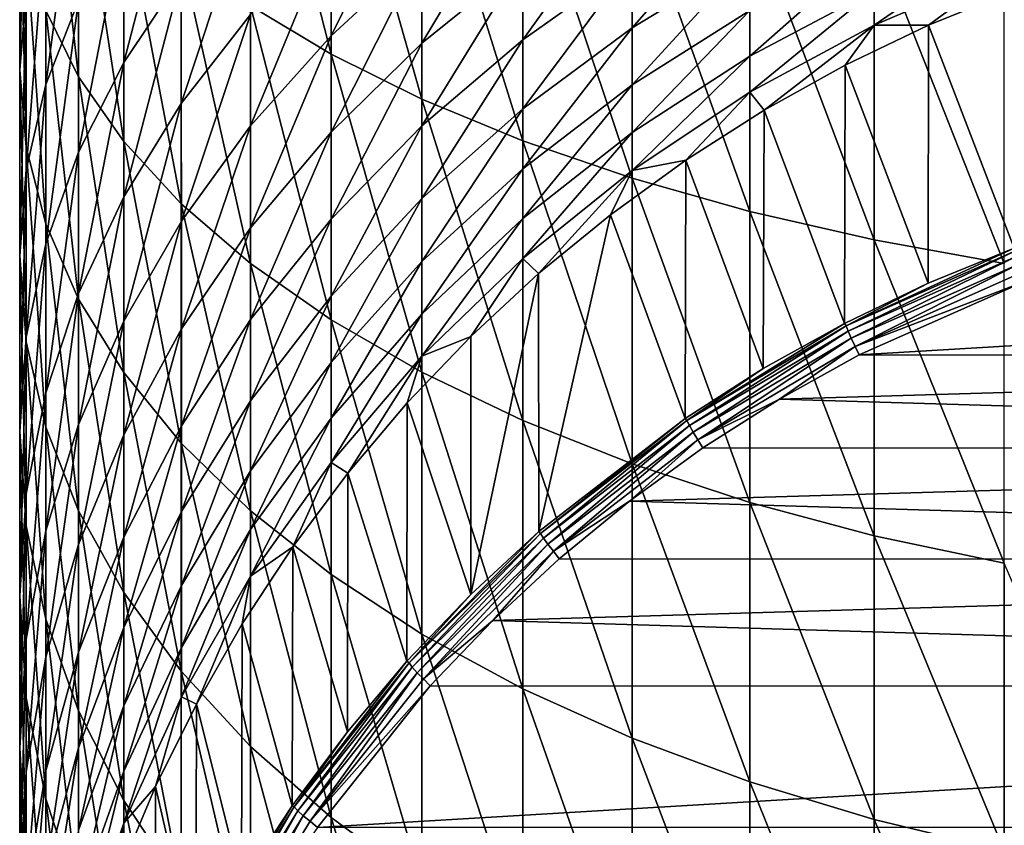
# Model space of a CAD drawing. Header units: metres. Extents: x -25 to 70, y -235 to 25.
# Tile 5 of 89: x -15.25 to -5.51, y -211.61 to -203.65. Entities that reach past the tile are written whole.
import ezdxf

# ---------------------------------------------------------------- set-up
doc = ezdxf.new("R2010")
doc.units = ezdxf.units.M
doc.layers.add('solid_10481012', color=7, linetype='CONTINUOUS')

msp = doc.modelspace()

# ---------------------------------------------------------------- linework, layer by layer
at = {"layer": 'solid_10481012'}
for points in [[(-12.169534, -203.988113, 351.326172), (-12.169568, -201.271362, 352.433258), (-12.965504, -200.873413, 351.341431)], [(-12.96543, -203.509598, 350.267151), (-12.169534, -203.988113, 351.326172), (-12.965504, -200.873413, 351.341431)], [(-11.269832, -204.434326, 352.313721), (-11.269843, -201.642456, 353.451447), (-12.169568, -201.271362, 352.433258)], [(-12.169534, -203.988113, 351.326172), (-11.269832, -204.434326, 352.313721), (-12.169568, -201.271362, 352.433258)], [(-14.667596, -204.212479, 345.614563), (-14.667634, -201.922379, 346.754425), (-14.99002, -201.357803, 345.504974)], [(-14.989966, -203.556046, 344.410828), (-14.667596, -204.212479, 345.614563), (-14.99002, -201.357803, 345.504974)], [(-15.24936, -204.144394, 340.80249), (-15.249446, -202.214432, 341.950714), (-15.184512, -201.54071, 340.715363)], [(-15.184435, -203.380157, 339.620972), (-15.24936, -204.144394, 340.80249), (-15.184512, -201.54071, 340.715363)], [(-10.273618, -204.84436, 353.221191), (-10.273656, -201.983475, 354.387054), (-11.269843, -201.642456, 353.451447)], [(-11.269832, -204.434326, 352.313721), (-10.273618, -204.84436, 353.221191), (-11.269843, -201.642456, 353.451447)], [(-14.989856, -204.289444, 337.28067), (-14.989911, -202.622513, 338.449615), (-14.667557, -201.877869, 337.298401)], [(-14.667517, -203.460785, 336.188385), (-14.989856, -204.289444, 337.28067), (-14.667557, -201.877869, 337.298401)], [(-14.219693, -204.071762, 333.962524), (-14.219748, -202.653641, 335.124481), (-13.650558, -201.874832, 334.0979)], [(-13.650474, -203.218353, 332.997101), (-14.219693, -204.071762, 333.962524), (-13.650558, -201.874832, 334.0979)], [(-14.219857, -204.851883, 346.787018), (-14.21991, -202.472275, 347.971436), (-14.667634, -201.922379, 346.754425)], [(-14.667596, -204.212479, 345.614563), (-14.219857, -204.851883, 346.787018), (-14.667634, -201.922379, 346.754425)], [(-12.169317, -203.805481, 328.973633), (-12.169352, -202.761307, 330.129639), (-11.269773, -201.984879, 329.373688)], [(-11.269763, -202.974701, 328.277893), (-12.169317, -203.805481, 328.973633), (-11.269773, -201.984879, 329.373688)], [(-9.189822, -205.21489, 354.041199), (-9.189893, -202.291626, 355.232513), (-10.273656, -201.983475, 354.387054)], [(-10.273618, -204.84436, 353.221191), (-9.189822, -205.21489, 354.041199), (-10.273656, -201.983475, 354.387054)], [(-11.269753, -203.879761, 327.111084), (-11.269763, -202.974701, 328.277893), (-10.273374, -202.211395, 327.638672)], [(-10.273338, -203.070816, 326.530792), (-11.269753, -203.879761, 327.111084), (-10.273374, -202.211395, 327.638672)], [(-15.184435, -204.90863, 341.984009), (-15.184512, -202.888138, 343.186096), (-15.249446, -202.214432, 341.950714)], [(-15.24936, -204.144394, 340.80249), (-15.184435, -204.90863, 341.984009), (-15.249446, -202.214432, 341.950714)], [(-8.027791, -205.542709, 354.766724), (-8.027845, -202.564255, 355.980499), (-9.189893, -202.291626, 355.232513)], [(-9.189822, -205.21489, 354.041199), (-8.027791, -205.542709, 354.766724), (-9.189893, -202.291626, 355.232513)], [(-13.650393, -204.475769, 331.798859), (-13.650474, -203.218353, 332.997101), (-12.965112, -202.403275, 332.075043)], [(-12.965034, -203.593994, 330.940369), (-13.650393, -204.475769, 331.798859), (-12.965112, -202.403275, 332.075043)], [(-10.273306, -203.84494, 325.361694), (-10.273338, -203.070816, 326.530792), (-9.18931, -202.339783, 326.006348)], [(-9.189251, -203.076736, 324.893463), (-10.273306, -203.84494, 325.361694), (-9.18931, -202.339783, 326.006348)], [(-9.189199, -203.728378, 323.728516), (-9.189251, -203.076736, 324.893463), (-8.027349, -202.396729, 324.478943)], [(-8.02731, -203.019257, 323.366058), (-9.189199, -203.728378, 323.728516), (-8.027349, -202.396729, 324.478943)], [(-13.650725, -205.468811, 347.918274), (-13.650806, -203.002869, 349.145691), (-14.21991, -202.472275, 347.971436)], [(-14.219857, -204.851883, 346.787018), (-13.650725, -205.468811, 347.918274), (-14.21991, -202.472275, 347.971436)], [(-6.797441, -205.825027, 355.391541), (-6.797451, -202.799026, 356.624634), (-8.027845, -202.564255, 355.980499)], [(-8.027791, -205.542709, 354.766724), (-6.797441, -205.825027, 355.391541), (-8.027845, -202.564255, 355.980499)], [(-15.184357, -205.132568, 338.392029), (-15.184435, -203.380157, 339.620972), (-14.989911, -202.622513, 338.449615)], [(-14.989856, -204.289444, 337.28067), (-15.184357, -205.132568, 338.392029), (-14.989911, -202.622513, 338.449615)], [(-14.667478, -204.956223, 334.963074), (-14.667517, -203.460785, 336.188385), (-14.219748, -202.653641, 335.124481)], [(-14.219693, -204.071762, 333.962524), (-14.667478, -204.956223, 334.963074), (-14.219748, -202.653641, 335.124481)], [(-12.96496, -204.696487, 329.719788), (-12.965034, -203.593994, 330.940369), (-12.169352, -202.761307, 330.129639)], [(-12.169317, -203.805481, 328.973633), (-12.96496, -204.696487, 329.719788), (-12.169352, -202.761307, 330.129639)], [(-14.989911, -205.666275, 343.155334), (-14.989966, -203.556046, 344.410828), (-15.184512, -202.888138, 343.186096)], [(-15.184435, -204.90863, 341.984009), (-14.989911, -205.666275, 343.155334), (-15.184512, -202.888138, 343.186096)], [(-5.508984, -206.059265, 355.909943), (-5.508972, -202.993835, 357.159149), (-6.797451, -202.799026, 356.624634)], [(-6.797441, -205.825027, 355.391541), (-5.508984, -206.059265, 355.909943), (-6.797451, -202.799026, 356.624634)], [(-6.797338, -203.700165, 319.62439), (-6.79734, -203.355652, 320.798737), (-5.5091, -202.81633, 320.618317)], [(-5.509103, -203.148849, 319.484833), (-6.797338, -203.700165, 319.62439), (-5.5091, -202.81633, 320.618317)], [(-12.169286, -204.760254, 327.742737), (-12.169317, -203.805481, 328.973633), (-11.269763, -202.974701, 328.277893)], [(-11.269753, -203.879761, 327.111084), (-12.169286, -204.760254, 327.742737), (-11.269763, -202.974701, 328.277893)], [(-8.027253, -204.006271, 321.016357), (-8.027278, -203.556763, 322.209686), (-6.797345, -202.924271, 321.944)], [(-6.79734, -203.355652, 320.798737), (-8.027253, -204.006271, 321.016357), (-6.797345, -202.924271, 321.944)], [(-12.965352, -206.058029, 348.998718), (-12.96543, -203.509598, 350.267151), (-13.650806, -203.002869, 349.145691)], [(-13.650725, -205.468811, 347.918274), (-12.965352, -206.058029, 348.998718), (-13.650806, -203.002869, 349.145691)], [(-11.269744, -204.695007, 325.879852), (-11.269753, -203.879761, 327.111084), (-10.273338, -203.070816, 326.530792)], [(-10.273306, -203.84494, 325.361694), (-11.269744, -204.695007, 325.879852), (-10.273338, -203.070816, 326.530792)], [(-10.273278, -204.529434, 324.138), (-10.273306, -203.84494, 325.361694), (-9.189251, -203.076736, 324.893463)], [(-9.189199, -203.728378, 323.728516), (-10.273278, -204.529434, 324.138), (-9.189251, -203.076736, 324.893463)], [(-9.189157, -204.291031, 322.518097), (-9.189199, -203.728378, 323.728516), (-8.02731, -203.019257, 323.366058)], [(-8.027278, -203.556763, 322.209686), (-9.189157, -204.291031, 322.518097), (-8.02731, -203.019257, 323.366058)], [(-6.257815, -203.699738, 318.407227), (-6.797338, -203.700165, 319.62439), (-5.509103, -203.148849, 319.484833)], [(-5.409656, -203.354095, 318.346283), (-6.257815, -203.699738, 318.407227), (-5.509103, -203.148849, 319.484833)], [(-14.219641, -205.399002, 332.697754), (-14.219693, -204.071762, 333.962524), (-13.650474, -203.218353, 332.997101)], [(-13.650393, -204.475769, 331.798859), (-14.219641, -205.399002, 332.697754), (-13.650474, -203.218353, 332.997101)], [(-15.249273, -205.983063, 339.513092), (-15.24936, -204.144394, 340.80249), (-15.184435, -203.380157, 339.620972)], [(-15.184357, -205.132568, 338.392029), (-15.249273, -205.983063, 339.513092), (-15.184435, -203.380157, 339.620972)], [(-8.027237, -204.36525, 319.792725), (-8.027253, -204.006271, 321.016357), (-6.79734, -203.355652, 320.798737)], [(-6.797338, -203.700165, 319.62439), (-8.027237, -204.36525, 319.792725), (-6.79734, -203.355652, 320.798737)], [(-5.411255, -205.906906, 303.869629), (-6.257815, -203.699738, 318.407227), (-5.409656, -203.354095, 318.346283)], [(-14.9898, -205.864243, 335.990295), (-14.989856, -204.289444, 337.28067), (-14.667517, -203.460785, 336.188385)], [(-14.667478, -204.956223, 334.963074), (-14.9898, -205.864243, 335.990295), (-14.667517, -203.460785, 336.188385)], [(-14.667557, -206.410919, 344.30658), (-14.667596, -204.212479, 345.614563), (-14.989966, -203.556046, 344.410828)], [(-14.989911, -205.666275, 343.155334), (-14.667557, -206.410919, 344.30658), (-14.989966, -203.556046, 344.410828)], [(-12.169498, -206.614426, 350.018982), (-12.169534, -203.988113, 351.326172), (-12.96543, -203.509598, 350.267151)], [(-12.965352, -206.058029, 348.998718), (-12.169498, -206.614426, 350.018982), (-12.96543, -203.509598, 350.267151)], [(-9.189125, -204.761566, 321.268982), (-9.189157, -204.291031, 322.518097), (-8.027278, -203.556763, 322.209686)], [(-8.027253, -204.006271, 321.016357), (-9.189125, -204.761566, 321.268982), (-8.027278, -203.556763, 322.209686)], [(-13.650315, -205.640015, 330.509949), (-13.650393, -204.475769, 331.798859), (-12.965034, -203.593994, 330.940369)], [(-12.96496, -204.696487, 329.719788), (-13.650315, -205.640015, 330.509949), (-12.965034, -203.593994, 330.940369)], [(-10.273255, -205.120468, 322.866486), (-10.273278, -204.529434, 324.138), (-9.189199, -203.728378, 323.728516)], [(-9.189157, -204.291031, 322.518097), (-10.273255, -205.120468, 322.866486), (-9.189199, -203.728378, 323.728516)], [(-7.884534, -204.541199, 318.555603), (-8.027237, -204.36525, 319.792725), (-6.797338, -203.700165, 319.62439)], [(-7.082917, -204.095566, 318.47702), (-7.884534, -204.541199, 318.555603), (-6.797338, -203.700165, 319.62439)], [(-6.257815, -203.699738, 318.407227), (-7.082917, -204.095566, 318.47702), (-6.797338, -203.700165, 319.62439)], [(-6.262378, -206.254288, 303.930878), (-7.082917, -204.095566, 318.47702), (-6.257815, -203.699738, 318.407227)], [(-5.411255, -205.906906, 303.869629), (-6.262378, -206.254288, 303.930878), (-6.257815, -203.699738, 318.407227)], [(-12.964891, -205.70459, 328.420166), (-12.96496, -204.696487, 329.719788), (-12.169317, -203.805481, 328.973633)], [(-12.169286, -204.760254, 327.742737), (-12.964891, -205.70459, 328.420166), (-12.169317, -203.805481, 328.973633)], [(-11.269735, -205.415863, 324.591095), (-11.269744, -204.695007, 325.879852), (-10.273306, -203.84494, 325.361694)], [(-10.273278, -204.529434, 324.138), (-11.269735, -205.415863, 324.591095), (-10.273306, -203.84494, 325.361694)], [(-12.169257, -205.620285, 326.443848), (-12.169286, -204.760254, 327.742737), (-11.269753, -203.879761, 327.111084)], [(-11.269744, -204.695007, 325.879852), (-12.169257, -205.620285, 326.443848), (-11.269753, -203.879761, 327.111084)], [(-11.26982, -207.13327, 350.970367), (-11.269832, -204.434326, 352.313721), (-12.169534, -203.988113, 351.326172)], [(-12.169498, -206.614426, 350.018982), (-11.26982, -207.13327, 350.970367), (-12.169534, -203.988113, 351.326172)], [(-9.189105, -205.137329, 319.988159), (-9.189125, -204.761566, 321.268982), (-8.027253, -204.006271, 321.016357)], [(-8.027237, -204.36525, 319.792725), (-9.189105, -205.137329, 319.988159), (-8.027253, -204.006271, 321.016357)], [(-15.184357, -206.833542, 340.634155), (-15.184435, -204.90863, 341.984009), (-15.24936, -204.144394, 340.80249)], [(-15.249273, -205.983063, 339.513092), (-15.184357, -206.833542, 340.634155), (-15.24936, -204.144394, 340.80249)], [(-14.667439, -206.35582, 333.629333), (-14.667478, -204.956223, 334.963074), (-14.219693, -204.071762, 333.962524)], [(-14.219641, -205.399002, 332.697754), (-14.667439, -206.35582, 333.629333), (-14.219693, -204.071762, 333.962524)], [(-7.090636, -206.651779, 304.000977), (-7.884534, -204.541199, 318.555603), (-7.082917, -204.095566, 318.47702)], [(-6.262378, -206.254288, 303.930878), (-7.090636, -206.651779, 304.000977), (-7.082917, -204.095566, 318.47702)], [(-14.219803, -207.136215, 345.427887), (-14.219857, -204.851883, 346.787018), (-14.667596, -204.212479, 345.614563)], [(-14.667557, -206.410919, 344.30658), (-14.219803, -207.136215, 345.427887), (-14.667596, -204.212479, 345.614563)], [(-15.184279, -206.788147, 337.035461), (-15.184357, -205.132568, 338.392029), (-14.989856, -204.289444, 337.28067)], [(-14.9898, -205.864243, 335.990295), (-15.184279, -206.788147, 337.035461), (-14.989856, -204.289444, 337.28067)], [(-10.273237, -205.614731, 321.554352), (-10.273255, -205.120468, 322.866486), (-9.189157, -204.291031, 322.518097)], [(-9.189125, -204.761566, 321.268982), (-10.273237, -205.614731, 321.554352), (-9.189157, -204.291031, 322.518097)], [(-10.273577, -207.610016, 351.844604), (-10.273618, -204.84436, 353.221191), (-11.269832, -204.434326, 352.313721)], [(-11.26982, -207.13327, 350.970367), (-10.273577, -207.610016, 351.844604), (-11.269832, -204.434326, 352.313721)], [(-8.660082, -205.035278, 318.642731), (-9.189105, -205.137329, 319.988159), (-8.027237, -204.36525, 319.792725)], [(-7.884534, -204.541199, 318.555603), (-8.660082, -205.035278, 318.642731), (-8.027237, -204.36525, 319.792725)], [(-14.21959, -206.627914, 331.33725), (-14.219641, -205.399002, 332.697754), (-13.650393, -204.475769, 331.798859)], [(-13.650315, -205.640015, 330.509949), (-14.21959, -206.627914, 331.33725), (-13.650393, -204.475769, 331.798859)], [(-11.269729, -206.038284, 323.252014), (-11.269735, -205.415863, 324.591095), (-10.273278, -204.529434, 324.138)], [(-10.273255, -205.120468, 322.866486), (-11.269729, -206.038284, 323.252014), (-10.273278, -204.529434, 324.138)], [(-7.892997, -207.097733, 304.07962), (-8.660082, -205.035278, 318.642731), (-7.884534, -204.541199, 318.555603)], [(-7.090636, -206.651779, 304.000977), (-7.892997, -207.097733, 304.07962), (-7.884534, -204.541199, 318.555603)], [(-13.650243, -206.70459, 329.137512), (-13.650315, -205.640015, 330.509949), (-12.96496, -204.696487, 329.719788)], [(-12.964891, -205.70459, 328.420166), (-13.650243, -206.70459, 329.137512), (-12.96496, -204.696487, 329.719788)], [(-12.169232, -206.380737, 325.08429), (-12.169257, -205.620285, 326.443848), (-11.269744, -204.695007, 325.879852)], [(-11.269735, -205.415863, 324.591095), (-12.169232, -206.380737, 325.08429), (-11.269744, -204.695007, 325.879852)], [(-12.964828, -206.612656, 327.048767), (-12.964891, -205.70459, 328.420166), (-12.169286, -204.760254, 327.742737)], [(-12.169257, -205.620285, 326.443848), (-12.964828, -206.612656, 327.048767), (-12.169286, -204.760254, 327.742737)], [(-10.273227, -206.009445, 320.208893), (-10.273237, -205.614731, 321.554352), (-9.189125, -204.761566, 321.268982)], [(-9.189105, -205.137329, 319.988159), (-10.273227, -206.009445, 320.208893), (-9.189125, -204.761566, 321.268982)], [(-14.989856, -207.676682, 341.745514), (-14.989911, -205.666275, 343.155334), (-15.184435, -204.90863, 341.984009)], [(-15.184357, -206.833542, 340.634155), (-14.989856, -207.676682, 341.745514), (-15.184435, -204.90863, 341.984009)], [(-13.650641, -207.836044, 346.509857), (-13.650725, -205.468811, 347.918274), (-14.219857, -204.851883, 346.787018)], [(-14.219803, -207.136215, 345.427887), (-13.650641, -207.836044, 346.509857), (-14.219857, -204.851883, 346.787018)], [(-9.189749, -208.040833, 352.634583), (-9.189822, -205.21489, 354.041199), (-10.273618, -204.84436, 353.221191)], [(-10.273577, -207.610016, 351.844604), (-9.189749, -208.040833, 352.634583), (-10.273618, -204.84436, 353.221191)], [(-14.989747, -207.33812, 334.585724), (-14.9898, -205.864243, 335.990295), (-14.667478, -204.956223, 334.963074)], [(-14.667439, -206.35582, 333.629333), (-14.989747, -207.33812, 334.585724), (-14.667478, -204.956223, 334.963074)], [(-8.660082, -205.035278, 318.642731), (-9.405793, -205.575745, 318.738007), (-9.189105, -205.137329, 319.988159)], [(-8.666419, -207.590424, 304.166473), (-9.405793, -205.575745, 318.738007), (-8.660082, -205.035278, 318.642731)], [(-7.892997, -207.097733, 304.07962), (-8.666419, -207.590424, 304.166473), (-8.660082, -205.035278, 318.642731)], [(-15.249187, -207.720123, 338.089752), (-15.249273, -205.983063, 339.513092), (-15.184357, -205.132568, 338.392029)], [(-15.184279, -206.788147, 337.035461), (-15.249187, -207.720123, 338.089752), (-15.184357, -205.132568, 338.392029)], [(-11.269724, -206.558807, 321.870117), (-11.269729, -206.038284, 323.252014), (-10.273255, -205.120468, 322.866486)], [(-10.273237, -205.614731, 321.554352), (-11.269724, -206.558807, 321.870117), (-10.273255, -205.120468, 322.866486)], [(-10.116024, -206.158524, 318.840759), (-10.273227, -206.009445, 320.208893), (-9.189105, -205.137329, 319.988159)], [(-9.405793, -205.575745, 318.738007), (-10.116024, -206.158524, 318.840759), (-9.189105, -205.137329, 319.988159)], [(-8.027734, -208.422012, 353.333557), (-8.027791, -205.542709, 354.766724), (-9.189822, -205.21489, 354.041199)], [(-9.189749, -208.040833, 352.634583), (-8.027734, -208.422012, 353.333557), (-9.189822, -205.21489, 354.041199)], [(-14.667402, -207.651718, 332.194611), (-14.667439, -206.35582, 333.629333), (-14.219641, -205.399002, 332.697754)], [(-14.21959, -206.627914, 331.33725), (-14.667402, -207.651718, 332.194611), (-14.219641, -205.399002, 332.697754)], [(-12.169211, -207.037354, 323.671661), (-12.169232, -206.380737, 325.08429), (-11.269735, -205.415863, 324.591095)], [(-11.269729, -206.038284, 323.252014), (-12.169211, -207.037354, 323.671661), (-11.269735, -205.415863, 324.591095)], [(-12.965272, -208.504425, 347.543182), (-12.965352, -206.058029, 348.998718), (-13.650725, -205.468811, 347.918274)], [(-13.650641, -207.836044, 346.509857), (-12.965272, -208.504425, 347.543182), (-13.650725, -205.468811, 347.918274)], [(-12.964775, -207.415573, 325.613281), (-12.964828, -206.612656, 327.048767), (-12.169257, -205.620285, 326.443848)], [(-12.169232, -206.380737, 325.08429), (-12.964775, -207.415573, 325.613281), (-12.169257, -205.620285, 326.443848)], [(-11.269721, -206.974487, 320.453156), (-11.269724, -206.558807, 321.870117), (-10.273237, -205.614731, 321.554352)], [(-10.273227, -206.009445, 320.208893), (-11.269721, -206.974487, 320.453156), (-10.273237, -205.614731, 321.554352)], [(-10.115266, -208.708939, 304.363708), (-10.116024, -206.158524, 318.840759), (-9.405793, -205.575745, 318.738007)], [(-8.666419, -207.590424, 304.166473), (-10.115266, -208.708939, 304.363708), (-9.405793, -205.575745, 318.738007)], [(-6.79743, -208.75032, 353.935547), (-6.797441, -205.825027, 355.391541), (-8.027791, -205.542709, 354.766724)], [(-8.027734, -208.422012, 353.333557), (-6.79743, -208.75032, 353.935547), (-8.027791, -205.542709, 354.766724)], [(-14.667517, -208.505341, 342.837799), (-14.667557, -206.410919, 344.30658), (-14.989911, -205.666275, 343.155334)], [(-14.989856, -207.676682, 341.745514), (-14.667517, -208.505341, 342.837799), (-14.989911, -205.666275, 343.155334)], [(-14.219543, -207.751602, 329.888611), (-14.21959, -206.627914, 331.33725), (-13.650315, -205.640015, 330.509949)], [(-13.650243, -206.70459, 329.137512), (-14.219543, -207.751602, 329.888611), (-13.650315, -205.640015, 330.509949)], [(-13.650178, -207.663513, 327.689301), (-13.650243, -206.70459, 329.137512), (-12.964891, -205.70459, 328.420166)], [(-12.964828, -206.612656, 327.048767), (-13.650178, -207.663513, 327.689301), (-12.964891, -205.70459, 328.420166)], [(-15.184204, -208.337616, 335.558838), (-15.184279, -206.788147, 337.035461), (-14.9898, -205.864243, 335.990295)], [(-14.989747, -207.33812, 334.585724), (-15.184204, -208.337616, 335.558838), (-14.9898, -205.864243, 335.990295)], [(-7.075035, -206.67598, 303.911377), (-6.262378, -206.254288, 303.930878), (-5.411255, -205.906906, 303.869629)], [(-7.075035, -206.67598, 303.911377), (-5.411255, -205.906906, 303.869629), (-5.398538, -205.933563, 303.780487)], [(-5.508996, -209.022675, 354.434967), (-5.508984, -206.059265, 355.909943), (-6.797441, -205.825027, 355.391541)], [(-6.79743, -208.75032, 353.935547), (-5.508996, -209.022675, 354.434967), (-6.797441, -205.825027, 355.391541)], [(-15.184279, -208.652084, 339.144073), (-15.184357, -206.833542, 340.634155), (-15.249273, -205.983063, 339.513092)], [(-15.249187, -207.720123, 338.089752), (-15.184279, -208.652084, 339.144073), (-15.249273, -205.983063, 339.513092)], [(-10.786134, -206.779419, 318.950256), (-11.269721, -206.974487, 320.453156), (-10.273227, -206.009445, 320.208893)], [(-10.116024, -206.158524, 318.840759), (-10.786134, -206.779419, 318.950256), (-10.273227, -206.009445, 320.208893)], [(-7.075035, -206.67598, 303.911377), (-5.398538, -205.933563, 303.780487), (-7.05526, -206.727661, 303.835449)], [(-5.398538, -205.933563, 303.780487), (-5.383447, -205.98732, 303.704926), (-7.05526, -206.727661, 303.835449)], [(-7.05526, -206.727661, 303.835449), (-5.383447, -205.98732, 303.704926), (-7.024426, -206.797119, 303.780212)], [(-5.383447, -205.98732, 303.704926), (-5.359915, -206.060013, 303.650238), (-7.024426, -206.797119, 303.780212)], [(-12.169461, -209.13559, 348.518982), (-12.169498, -206.614426, 350.018982), (-12.965352, -206.058029, 348.998718)], [(-12.965272, -208.504425, 347.543182), (-12.169461, -209.13559, 348.518982), (-12.965352, -206.058029, 348.998718)], [(-12.169196, -207.586456, 322.213867), (-12.169211, -207.037354, 323.671661), (-11.269729, -206.038284, 323.252014)], [(-11.269724, -206.558807, 321.870117), (-12.169196, -207.586456, 322.213867), (-11.269729, -206.038284, 323.252014)], [(-7.024426, -206.797119, 303.780212), (-5.359915, -206.060013, 303.650238), (-6.985559, -206.877548, 303.751068)], [(-5.359915, -206.060013, 303.650238), (-5.330253, -206.144516, 303.621826), (-6.985559, -206.877548, 303.751068)], [(-10.786538, -209.331528, 304.47348), (-10.786134, -206.779419, 318.950256), (-10.116024, -206.158524, 318.840759)], [(-10.115266, -208.708939, 304.363708), (-10.786538, -209.331528, 304.47348), (-10.116024, -206.158524, 318.840759)], [(-6.985559, -206.877548, 303.751068), (-5.330253, -206.144516, 303.621826), (-5.300512, -206.233597, 303.62262)], [(-7.075035, -206.67598, 303.911377), (-7.090636, -206.651779, 304.000977), (-6.262378, -206.254288, 303.930878)], [(-6.985559, -206.877548, 303.751068), (-5.300512, -206.233597, 303.62262), (-6.945498, -206.962494, 303.751129)], [(-6.945498, -206.962494, 303.751129), (-5.300512, -206.233597, 303.62262), (5.302588, -206.234451, 303.622772)], [(-6.945498, -206.962494, 303.751129), (5.302588, -206.234451, 303.622772), (6.94916, -206.964447, 303.751495)], [(-14.989696, -208.702805, 333.07486), (-14.989747, -207.33812, 334.585724), (-14.667439, -206.35582, 333.629333)], [(-14.667402, -207.651718, 332.194611), (-14.989696, -208.702805, 333.07486), (-14.667439, -206.35582, 333.629333)], [(-12.96473, -208.108871, 324.121735), (-12.964775, -207.415573, 325.613281), (-12.169232, -206.380737, 325.08429)], [(-12.169211, -207.037354, 323.671661), (-12.96473, -208.108871, 324.121735), (-12.169232, -206.380737, 325.08429)], [(-14.219748, -209.312469, 343.901703), (-14.219803, -207.136215, 345.427887), (-14.667557, -206.410919, 344.30658)], [(-14.667517, -208.505341, 342.837799), (-14.219748, -209.312469, 343.901703), (-14.667557, -206.410919, 344.30658)], [(-12.169187, -208.024963, 320.719055), (-12.169196, -207.586456, 322.213867), (-11.269724, -206.558807, 321.870117)], [(-11.269721, -206.974487, 320.453156), (-12.169187, -208.024963, 320.719055), (-11.269724, -206.558807, 321.870117)], [(-14.667369, -208.836655, 330.666992), (-14.667402, -207.651718, 332.194611), (-14.21959, -206.627914, 331.33725)], [(-14.219543, -207.751602, 329.888611), (-14.667369, -208.836655, 330.666992), (-14.21959, -206.627914, 331.33725)], [(-13.650122, -208.511414, 326.173431), (-13.650178, -207.663513, 327.689301), (-12.964828, -206.612656, 327.048767)], [(-12.964775, -207.415573, 325.613281), (-13.650122, -208.511414, 326.173431), (-12.964828, -206.612656, 327.048767)], [(-11.269809, -209.724152, 349.428894), (-11.26982, -207.13327, 350.970367), (-12.169498, -206.614426, 350.018982)], [(-12.169461, -209.13559, 348.518982), (-11.269809, -209.724152, 349.428894), (-12.169498, -206.614426, 350.018982)], [(-8.648712, -207.612, 304.076447), (-7.892997, -207.097733, 304.07962), (-7.090636, -206.651779, 304.000977)], [(-8.648712, -207.612, 304.076447), (-7.090636, -206.651779, 304.000977), (-7.075035, -206.67598, 303.911377)], [(-8.648712, -207.612, 304.076447), (-7.075035, -206.67598, 303.911377), (-8.624537, -207.661072, 304.000031)], [(-7.075035, -206.67598, 303.911377), (-7.05526, -206.727661, 303.835449), (-8.624537, -207.661072, 304.000031)], [(-15.249104, -209.34584, 336.540497), (-15.249187, -207.720123, 338.089752), (-15.184279, -206.788147, 337.035461)], [(-15.184204, -208.337616, 335.558838), (-15.249104, -209.34584, 336.540497), (-15.184279, -206.788147, 337.035461)], [(-14.219501, -208.763779, 328.359955), (-14.219543, -207.751602, 329.888611), (-13.650243, -206.70459, 329.137512)], [(-13.650178, -207.663513, 327.689301), (-14.219501, -208.763779, 328.359955), (-13.650243, -206.70459, 329.137512)], [(-10.786134, -206.779419, 318.950256), (-11.414838, -207.436874, 319.066193), (-11.269721, -206.974487, 320.453156)], [(-10.786538, -209.331528, 304.47348), (-11.414838, -207.436874, 319.066193), (-10.786134, -206.779419, 318.950256)], [(-8.624537, -207.661072, 304.000031), (-7.05526, -206.727661, 303.835449), (-8.586842, -207.726456, 303.944092)], [(-7.05526, -206.727661, 303.835449), (-7.024426, -206.797119, 303.780212), (-8.586842, -207.726456, 303.944092)], [(-14.9898, -209.575989, 340.18924), (-14.989856, -207.676682, 341.745514), (-15.184357, -206.833542, 340.634155)], [(-15.184279, -208.652084, 339.144073), (-14.9898, -209.575989, 340.18924), (-15.184357, -206.833542, 340.634155)], [(-8.586842, -207.726456, 303.944092), (-7.024426, -206.797119, 303.780212), (-8.539324, -207.801727, 303.914032)], [(-7.024426, -206.797119, 303.780212), (-6.985559, -206.877548, 303.751068), (-8.539324, -207.801727, 303.914032)], [(-8.539324, -207.801727, 303.914032), (-6.985559, -206.877548, 303.751068), (-7.731778, -207.399078, 303.828125)], [(-6.985559, -206.877548, 303.751068), (-6.945498, -206.962494, 303.751129), (-7.731778, -207.399078, 303.828125)], [(-12.001623, -208.130386, 319.188477), (-12.169187, -208.024963, 320.719055), (-11.269721, -206.974487, 320.453156)], [(-11.414838, -207.436874, 319.066193), (-12.001623, -208.130386, 319.188477), (-11.269721, -206.974487, 320.453156)], [(-7.731778, -207.399078, 303.828125), (-6.945498, -206.962494, 303.751129), (6.94916, -206.964447, 303.751495)], [(-7.731778, -207.399078, 303.828125), (6.94916, -206.964447, 303.751495), (8.494021, -207.884491, 303.913696)], [(-12.964697, -208.688644, 322.58252), (-12.96473, -208.108871, 324.121735), (-12.169211, -207.037354, 323.671661)], [(-12.169196, -207.586456, 322.213867), (-12.964697, -208.688644, 322.58252), (-12.169211, -207.037354, 323.671661)], [(-13.650558, -210.091278, 344.928284), (-13.650641, -207.836044, 346.509857), (-14.219803, -207.136215, 345.427887)], [(-14.219748, -209.312469, 343.901703), (-13.650558, -210.091278, 344.928284), (-14.219803, -207.136215, 345.427887)], [(-10.273536, -210.264938, 350.264954), (-10.273577, -207.610016, 351.844604), (-11.26982, -207.13327, 350.970367)], [(-11.269809, -209.724152, 349.428894), (-10.273536, -210.264938, 350.264954), (-11.26982, -207.13327, 350.970367)], [(-8.648712, -207.612, 304.076447), (-8.666419, -207.590424, 304.166473), (-7.892997, -207.097733, 304.07962)], [(-15.184133, -209.772278, 333.970459), (-15.184204, -208.337616, 335.558838), (-14.989747, -207.33812, 334.585724)], [(-14.989696, -208.702805, 333.07486), (-15.184133, -209.772278, 333.970459), (-14.989747, -207.33812, 334.585724)], [(-13.650075, -209.243546, 324.598358), (-13.650122, -208.511414, 326.173431), (-12.964775, -207.415573, 325.613281)], [(-12.96473, -208.108871, 324.121735), (-13.650075, -209.243546, 324.598358), (-12.964775, -207.415573, 325.613281)], [(-11.418113, -209.992615, 304.590057), (-12.001623, -208.130386, 319.188477), (-11.414838, -207.436874, 319.066193)], [(-10.786538, -209.331528, 304.47348), (-11.418113, -209.992615, 304.590057), (-11.414838, -207.436874, 319.066193)], [(-8.539324, -207.801727, 303.914032), (-7.731778, -207.399078, 303.828125), (-8.490589, -207.88208, 303.9133)], [(-8.490589, -207.88208, 303.9133), (-7.731778, -207.399078, 303.828125), (8.494021, -207.884491, 303.913696)], [(-14.989649, -209.950623, 331.466125), (-14.989696, -208.702805, 333.07486), (-14.667402, -207.651718, 332.194611)], [(-14.667369, -208.836655, 330.666992), (-14.989649, -209.950623, 331.466125), (-14.667402, -207.651718, 332.194611)], [(-14.219464, -209.658752, 326.759888), (-14.219501, -208.763779, 328.359955), (-13.650178, -207.663513, 327.689301)], [(-13.650122, -208.511414, 326.173431), (-14.219464, -209.658752, 326.759888), (-13.650178, -207.663513, 327.689301)], [(-12.964675, -209.151642, 321.004242), (-12.964697, -208.688644, 322.58252), (-12.169196, -207.586456, 322.213867)], [(-12.169187, -208.024963, 320.719055), (-12.964675, -209.151642, 321.004242), (-12.169196, -207.586456, 322.213867)], [(-9.189672, -210.753632, 351.020477), (-9.189749, -208.040833, 352.634583), (-10.273577, -207.610016, 351.844604)], [(-10.273536, -210.264938, 350.264954), (-9.189672, -210.753632, 351.020477), (-10.273577, -207.610016, 351.844604)], [(-10.096754, -208.728043, 304.273224), (-10.115266, -208.708939, 304.363708), (-8.666419, -207.590424, 304.166473)], [(-10.096754, -208.728043, 304.273224), (-8.666419, -207.590424, 304.166473), (-8.648712, -207.612, 304.076447)], [(-10.096754, -208.728043, 304.273224), (-8.648712, -207.612, 304.076447), (-10.068528, -208.773987, 304.196289)], [(-8.648712, -207.612, 304.076447), (-8.624537, -207.661072, 304.000031), (-10.068528, -208.773987, 304.196289)], [(-10.068528, -208.773987, 304.196289), (-8.624537, -207.661072, 304.000031), (-10.024518, -208.834503, 304.139465)], [(-8.624537, -207.661072, 304.000031), (-8.586842, -207.726456, 303.944092), (-10.024518, -208.834503, 304.139465)], [(-15.184204, -210.35408, 337.522125), (-15.184279, -208.652084, 339.144073), (-15.249187, -207.720123, 338.089752)], [(-15.249104, -209.34584, 336.540497), (-15.184204, -210.35408, 337.522125), (-15.249187, -207.720123, 338.089752)], [(-14.667478, -210.484024, 341.216461), (-14.667517, -208.505341, 342.837799), (-14.989856, -207.676682, 341.745514)], [(-14.9898, -209.575989, 340.18924), (-14.667478, -210.484024, 341.216461), (-14.989856, -207.676682, 341.745514)], [(-14.667338, -209.904007, 329.054993), (-14.667369, -208.836655, 330.666992), (-14.219543, -207.751602, 329.888611)], [(-14.219501, -208.763779, 328.359955), (-14.667338, -209.904007, 329.054993), (-14.219543, -207.751602, 329.888611)], [(-10.024518, -208.834503, 304.139465), (-8.586842, -207.726456, 303.944092), (-9.969039, -208.903641, 304.108307)], [(-8.586842, -207.726456, 303.944092), (-8.539324, -207.801727, 303.914032), (-9.969039, -208.903641, 304.108307)], [(-12.965192, -210.835083, 345.908722), (-12.965272, -208.504425, 347.543182), (-13.650641, -207.836044, 346.509857)], [(-13.650558, -210.091278, 344.928284), (-12.965192, -210.835083, 345.908722), (-13.650641, -207.836044, 346.509857)], [(-9.969039, -208.903641, 304.108307), (-8.539324, -207.801727, 303.914032), (-9.218394, -208.409302, 304.006256)], [(-8.539324, -207.801727, 303.914032), (-8.490589, -207.88208, 303.9133), (-9.218394, -208.409302, 304.006256)], [(-9.218394, -208.409302, 304.006256), (-8.490589, -207.88208, 303.9133), (8.494021, -207.884491, 303.913696)], [(-9.218394, -208.409302, 304.006256), (8.494021, -207.884491, 303.913696), (9.91493, -208.980972, 304.107056)], [(-12.546127, -208.859283, 319.316986), (-12.964675, -209.151642, 321.004242), (-12.169187, -208.024963, 320.719055)], [(-12.001623, -208.130386, 319.188477), (-12.546127, -208.859283, 319.316986), (-12.169187, -208.024963, 320.719055)], [(-8.027675, -211.18605, 351.689026), (-8.027734, -208.422012, 353.333557), (-9.189749, -208.040833, 352.634583)], [(-9.189672, -210.753632, 351.020477), (-8.027675, -211.18605, 351.689026), (-9.189749, -208.040833, 352.634583)], [(-13.65004, -209.855789, 322.972931), (-13.650075, -209.243546, 324.598358), (-12.96473, -208.108871, 324.121735)], [(-12.964697, -208.688644, 322.58252), (-13.65004, -209.855789, 322.972931), (-12.96473, -208.108871, 324.121735)], [(-12.008004, -210.690262, 304.713074), (-12.546127, -208.859283, 319.316986), (-12.001623, -208.130386, 319.188477)], [(-11.418113, -209.992615, 304.590057), (-12.008004, -210.690262, 304.713074), (-12.001623, -208.130386, 319.188477)], [(-15.249025, -210.85112, 334.873932), (-15.249104, -209.34584, 336.540497), (-15.184204, -208.337616, 335.558838)], [(-15.184133, -209.772278, 333.970459), (-15.249025, -210.85112, 334.873932), (-15.184204, -208.337616, 335.558838)], [(-9.969039, -208.903641, 304.108307), (-9.218394, -208.409302, 304.006256), (-9.912396, -208.978729, 304.106659)], [(-9.912396, -208.978729, 304.106659), (-9.218394, -208.409302, 304.006256), (9.91493, -208.980972, 304.107056)], [(-6.797419, -211.558487, 352.264801), (-6.79743, -208.75032, 353.935547), (-8.027734, -208.422012, 353.333557)], [(-8.027675, -211.18605, 351.689026), (-6.797419, -211.558487, 352.264801), (-8.027734, -208.422012, 353.333557)], [(-14.219693, -211.368469, 342.21701), (-14.219748, -209.312469, 343.901703), (-14.667517, -208.505341, 342.837799)], [(-14.667478, -210.484024, 341.216461), (-14.219693, -211.368469, 342.21701), (-14.667517, -208.505341, 342.837799)], [(-14.219434, -210.431549, 325.097351), (-14.219464, -209.658752, 326.759888), (-13.650122, -208.511414, 326.173431)], [(-13.650075, -209.243546, 324.598358), (-14.219434, -210.431549, 325.097351), (-13.650122, -208.511414, 326.173431)], [(-12.169424, -211.537491, 346.834564), (-12.169461, -209.13559, 348.518982), (-12.965272, -208.504425, 347.543182)], [(-12.965192, -210.835083, 345.908722), (-12.169424, -211.537491, 346.834564), (-12.965272, -208.504425, 347.543182)], [(-14.989747, -211.353561, 338.495239), (-14.9898, -209.575989, 340.18924), (-15.184279, -208.652084, 339.144073)], [(-15.184204, -210.35408, 337.522125), (-14.989747, -211.353561, 338.495239), (-15.184279, -208.652084, 339.144073)], [(-15.184066, -211.084091, 332.279236), (-15.184133, -209.772278, 333.970459), (-14.989696, -208.702805, 333.07486)], [(-14.989649, -209.950623, 331.466125), (-15.184066, -211.084091, 332.279236), (-14.989696, -208.702805, 333.07486)], [(-13.650018, -210.344727, 321.306244), (-13.65004, -209.855789, 322.972931), (-12.964697, -208.688644, 322.58252)], [(-12.964675, -209.151642, 321.004242), (-13.650018, -210.344727, 321.306244), (-12.964697, -208.688644, 322.58252)], [(-11.39798, -210.008011, 304.498901), (-10.786538, -209.331528, 304.47348), (-10.115266, -208.708939, 304.363708)], [(-11.39798, -210.008011, 304.498901), (-10.115266, -208.708939, 304.363708), (-10.096754, -208.728043, 304.273224)], [(-11.39798, -210.008011, 304.498901), (-10.096754, -208.728043, 304.273224), (-11.366117, -210.050385, 304.421356)], [(-10.096754, -208.728043, 304.273224), (-10.068528, -208.773987, 304.196289), (-11.366117, -210.050385, 304.421356)], [(-14.667312, -210.847794, 327.367676), (-14.667338, -209.904007, 329.054993), (-14.219501, -208.763779, 328.359955)], [(-14.219464, -209.658752, 326.759888), (-14.667312, -210.847794, 327.367676), (-14.219501, -208.763779, 328.359955)], [(-11.366117, -210.050385, 304.421356), (-10.068528, -208.773987, 304.196289), (-11.316434, -210.105316, 304.363525)], [(-10.068528, -208.773987, 304.196289), (-10.024518, -208.834503, 304.139465), (-11.316434, -210.105316, 304.363525)], [(-11.316434, -210.105316, 304.363525), (-10.024518, -208.834503, 304.139465), (-11.253806, -210.167419, 304.331177)], [(-10.024518, -208.834503, 304.139465), (-9.969039, -208.903641, 304.108307), (-11.253806, -210.167419, 304.331177)], [(-5.509009, -211.867416, 352.742432), (-5.508996, -209.022675, 354.434967), (-6.79743, -208.75032, 353.935547)], [(-6.797419, -211.558487, 352.264801), (-5.509009, -211.867416, 352.742432), (-6.79743, -208.75032, 353.935547)], [(-14.989606, -211.074631, 329.768555), (-14.989649, -209.950623, 331.466125), (-14.667369, -208.836655, 330.666992)], [(-14.667338, -209.904007, 329.054993), (-14.989606, -211.074631, 329.768555), (-14.667369, -208.836655, 330.666992)], [(-12.546127, -208.859283, 319.316986), (-13.047129, -209.62236, 319.451538), (-12.964675, -209.151642, 321.004242)], [(-12.554219, -211.421951, 304.842102), (-13.047129, -209.62236, 319.451538), (-12.546127, -208.859283, 319.316986)], [(-12.008004, -210.690262, 304.713074), (-12.554219, -211.421951, 304.842102), (-12.546127, -208.859283, 319.316986)], [(-11.253806, -210.167419, 304.331177), (-9.969039, -208.903641, 304.108307), (-10.57022, -209.588455, 304.214172)], [(-9.969039, -208.903641, 304.108307), (-9.912396, -208.978729, 304.106659), (-10.57022, -209.588455, 304.214172)], [(-10.57022, -209.588455, 304.214172), (-9.912396, -208.978729, 304.106659), (9.91493, -208.980972, 304.107056)], [(-10.57022, -209.588455, 304.214172), (9.91493, -208.980972, 304.107056), (11.191247, -210.238327, 304.328766)], [(-5.509009, -211.867416, 352.742432), (-4.173354, -212.110306, 353.11792), (-5.508996, -209.022675, 354.434967)], [(-13.501243, -210.415161, 319.591339), (-13.650018, -210.344727, 321.306244), (-12.964675, -209.151642, 321.004242)], [(-13.047129, -209.62236, 319.451538), (-13.501243, -210.415161, 319.591339), (-12.964675, -209.151642, 321.004242)], [(-11.269797, -212.192459, 347.697906), (-11.269809, -209.724152, 349.428894), (-12.169461, -209.13559, 348.518982)], [(-12.169424, -211.537491, 346.834564), (-11.269797, -212.192459, 347.697906), (-12.169461, -209.13559, 348.518982)], [(-13.650474, -212.221893, 343.182434), (-13.650558, -210.091278, 344.928284), (-14.219748, -209.312469, 343.901703)], [(-14.219693, -211.368469, 342.21701), (-13.650474, -212.221893, 343.182434), (-14.219748, -209.312469, 343.901703)], [(-14.219411, -211.077789, 323.381653), (-14.219434, -210.431549, 325.097351), (-13.650075, -209.243546, 324.598358)], [(-13.65004, -209.855789, 322.972931), (-14.219411, -211.077789, 323.381653), (-13.650075, -209.243546, 324.598358)], [(-15.184133, -211.929962, 335.777405), (-15.184204, -210.35408, 337.522125), (-15.249104, -209.34584, 336.540497)], [(-15.249025, -210.85112, 334.873932), (-15.184133, -211.929962, 335.777405), (-15.249104, -209.34584, 336.540497)], [(-11.39798, -210.008011, 304.498901), (-11.418113, -209.992615, 304.590057), (-10.786538, -209.331528, 304.47348)], [(-14.667439, -212.335876, 339.45166), (-14.667478, -210.484024, 341.216461), (-14.9898, -209.575989, 340.18924)], [(-14.989747, -211.353561, 338.495239), (-14.667439, -212.335876, 339.45166), (-14.9898, -209.575989, 340.18924)], [(-11.253806, -210.167419, 304.331177), (-10.57022, -209.588455, 304.214172), (-11.189336, -210.235977, 304.328339)], [(-11.189336, -210.235977, 304.328339), (-10.57022, -209.588455, 304.214172), (11.191247, -210.238327, 304.328766)], [(-14.66729, -211.662704, 325.614471), (-14.667312, -210.847794, 327.367676), (-14.219464, -209.658752, 326.759888)], [(-14.219434, -210.431549, 325.097351), (-14.66729, -211.662704, 325.614471), (-14.219464, -209.658752, 326.759888)], [(-13.054424, -212.184509, 304.976563), (-13.501243, -210.415161, 319.591339), (-13.047129, -209.62236, 319.451538)], [(-12.554219, -211.421951, 304.842102), (-13.054424, -212.184509, 304.976563), (-13.047129, -209.62236, 319.451538)], [(-15.248951, -212.227509, 333.099457), (-15.249025, -210.85112, 334.873932), (-15.184133, -209.772278, 333.970459)], [(-15.184066, -211.084091, 332.279236), (-15.248951, -212.227509, 333.099457), (-15.184133, -209.772278, 333.970459)], [(-10.273494, -212.794266, 348.49115), (-10.273536, -210.264938, 350.264954), (-11.269809, -209.724152, 349.428894)], [(-11.269797, -212.192459, 347.697906), (-10.273494, -212.794266, 348.49115), (-11.269809, -209.724152, 349.428894)], [(-14.989569, -212.068481, 327.991638), (-14.989606, -211.074631, 329.768555), (-14.667338, -209.904007, 329.054993)], [(-14.667312, -210.847794, 327.367676), (-14.989569, -212.068481, 327.991638), (-14.667338, -209.904007, 329.054993)], [(-14.219397, -211.593872, 321.622437), (-14.219411, -211.077789, 323.381653), (-13.65004, -209.855789, 322.972931)], [(-13.650018, -210.344727, 321.306244), (-14.219397, -211.593872, 321.622437), (-13.65004, -209.855789, 322.972931)], [(-15.184006, -212.265732, 330.494568), (-15.184066, -211.084091, 332.279236), (-14.989649, -209.950623, 331.466125)], [(-14.989606, -211.074631, 329.768555), (-15.184006, -212.265732, 330.494568), (-14.989649, -209.950623, 331.466125)], [(-12.5333, -211.433472, 304.750244), (-12.008004, -210.690262, 304.713074), (-11.418113, -209.992615, 304.590057)], [(-12.5333, -211.433472, 304.750244), (-11.418113, -209.992615, 304.590057), (-11.39798, -210.008011, 304.498901)], [(-12.965112, -213.036957, 344.104492), (-12.965192, -210.835083, 345.908722), (-13.650558, -210.091278, 344.928284)], [(-13.650474, -212.221893, 343.182434), (-12.965112, -213.036957, 344.104492), (-13.650558, -210.091278, 344.928284)], [(-12.5333, -211.433472, 304.750244), (-11.39798, -210.008011, 304.498901), (-12.498264, -211.471848, 304.671997)], [(-11.39798, -210.008011, 304.498901), (-11.366117, -210.050385, 304.421356), (-12.498264, -211.471848, 304.671997)], [(-12.498264, -211.471848, 304.671997), (-11.366117, -210.050385, 304.421356), (-12.443635, -211.520569, 304.613098)], [(-11.366117, -210.050385, 304.421356), (-11.316434, -210.105316, 304.363525), (-12.443635, -211.520569, 304.613098)], [(-12.443635, -211.520569, 304.613098), (-11.316434, -210.105316, 304.363525), (-12.37477, -211.574844, 304.579315)], [(-11.316434, -210.105316, 304.363525), (-11.253806, -210.167419, 304.331177), (-12.37477, -211.574844, 304.579315)], [(-12.37477, -211.574844, 304.579315), (-11.253806, -210.167419, 304.331177), (-11.189336, -210.235977, 304.328339)], [(-12.37477, -211.574844, 304.579315), (-11.189336, -210.235977, 304.328339), (-12.302999, -211.635712, 304.575165)], [(-12.302999, -211.635712, 304.575165), (-11.189336, -210.235977, 304.328339), (11.191247, -210.238327, 304.328766)], [(-12.302999, -211.635712, 304.575165), (11.191247, -210.238327, 304.328766), (12.304506, -211.637863, 304.575531)], [(-9.189596, -213.338074, 349.207977), (-9.189672, -210.753632, 351.020477), (-10.273536, -210.264938, 350.264954)], [(-10.273494, -212.794266, 348.49115), (-9.189596, -213.338074, 349.207977), (-10.273536, -210.264938, 350.264954)], [(-14.989696, -212.999435, 336.673035), (-14.989747, -211.353561, 338.495239), (-15.184204, -210.35408, 337.522125)], [(-15.184133, -211.929962, 335.777405), (-14.989696, -212.999435, 336.673035), (-15.184204, -210.35408, 337.522125)], [(-13.905568, -211.232574, 319.735474), (-14.219397, -211.593872, 321.622437), (-13.650018, -210.344727, 321.306244)], [(-13.501243, -210.415161, 319.591339), (-13.905568, -211.232574, 319.735474), (-13.650018, -210.344727, 321.306244)], [(-14.219641, -213.292679, 340.383209), (-14.219693, -211.368469, 342.21701), (-14.667478, -210.484024, 341.216461)], [(-14.667439, -212.335876, 339.45166), (-14.219641, -213.292679, 340.383209), (-14.667478, -210.484024, 341.216461)], [(-14.667273, -212.344177, 323.805237), (-14.66729, -211.662704, 325.614471), (-14.219434, -210.431549, 325.097351)], [(-14.219411, -211.077789, 323.381653), (-14.667273, -212.344177, 323.805237), (-14.219434, -210.431549, 325.097351)], [(-13.506811, -212.975388, 305.115997), (-13.905568, -211.232574, 319.735474), (-13.501243, -210.415161, 319.591339)], [(-13.054424, -212.184509, 304.976563), (-13.506811, -212.975388, 305.115997), (-13.501243, -210.415161, 319.591339)], [(-12.5333, -211.433472, 304.750244), (-12.554219, -211.421951, 304.842102), (-12.008004, -210.690262, 304.713074)], [(-8.027616, -213.819321, 349.842316), (-8.027675, -211.18605, 351.689026), (-9.189672, -210.753632, 351.020477)], [(-9.189596, -213.338074, 349.207977), (-8.027616, -213.819321, 349.842316), (-9.189672, -210.753632, 351.020477)], [(-15.184066, -213.370926, 333.919708), (-15.184133, -211.929962, 335.777405), (-15.249025, -210.85112, 334.873932)], [(-15.248951, -212.227509, 333.099457), (-15.184066, -213.370926, 333.919708), (-15.249025, -210.85112, 334.873932)], [(-14.989537, -212.926636, 326.145386), (-14.989569, -212.068481, 327.991638), (-14.667312, -210.847794, 327.367676)], [(-14.66729, -211.662704, 325.614471), (-14.989537, -212.926636, 326.145386), (-14.667312, -210.847794, 327.367676)], [(-12.169388, -213.806656, 344.97522), (-12.169424, -211.537491, 346.834564), (-12.965192, -210.835083, 345.908722)], [(-12.965112, -213.036957, 344.104492), (-12.169388, -213.806656, 344.97522), (-12.965192, -210.835083, 345.908722)], [(-15.183953, -213.310562, 328.626556), (-15.184006, -212.265732, 330.494568), (-14.989606, -211.074631, 329.768555)], [(-14.989569, -212.068481, 327.991638), (-15.183953, -213.310562, 328.626556), (-14.989606, -211.074631, 329.768555)], [(-15.248884, -213.4673, 331.22699), (-15.248951, -212.227509, 333.099457), (-15.184066, -211.084091, 332.279236)], [(-15.184006, -212.265732, 330.494568), (-15.248884, -213.4673, 331.22699), (-15.184066, -211.084091, 332.279236)], [(-14.667263, -212.888397, 321.950073), (-14.667273, -212.344177, 323.805237), (-14.219411, -211.077789, 323.381653)], [(-14.219397, -211.593872, 321.622437), (-14.667263, -212.888397, 321.950073), (-14.219411, -211.077789, 323.381653)], [(-13.905568, -211.232574, 319.735474), (-14.258595, -212.071198, 319.883331), (-14.219397, -211.593872, 321.622437)], [(-13.909883, -213.791855, 305.259979), (-14.258595, -212.071198, 319.883331), (-13.905568, -211.232574, 319.735474)], [(-13.506811, -212.975388, 305.115997), (-13.909883, -213.791855, 305.259979), (-13.905568, -211.232574, 319.735474)], [(-6.797408, -214.23381, 350.388672), (-6.797419, -211.558487, 352.264801), (-8.027675, -211.18605, 351.689026)], [(-8.027616, -213.819321, 349.842316), (-6.797408, -214.23381, 350.388672), (-8.027675, -211.18605, 351.689026)], [(-14.667402, -214.050522, 337.553253), (-14.667439, -212.335876, 339.45166), (-14.989747, -211.353561, 338.495239)], [(-14.989696, -212.999435, 336.673035), (-14.667402, -214.050522, 337.553253), (-14.989747, -211.353561, 338.495239)], [(-13.650393, -214.215927, 341.282104), (-13.650474, -212.221893, 343.182434), (-14.219693, -211.368469, 342.21701)], [(-14.219641, -213.292679, 340.383209), (-13.650393, -214.215927, 341.282104), (-14.219693, -211.368469, 342.21701)], [(-13.486168, -212.983612, 305.02359), (-13.054424, -212.184509, 304.976563), (-12.554219, -211.421951, 304.842102)], [(-13.486168, -212.983612, 305.02359), (-12.554219, -211.421951, 304.842102), (-12.5333, -211.433472, 304.750244)], [(-13.486168, -212.983612, 305.02359), (-12.5333, -211.433472, 304.750244), (-13.448469, -213.01767, 304.94455)], [(-12.5333, -211.433472, 304.750244), (-12.498264, -211.471848, 304.671997), (-13.448469, -213.01767, 304.94455)], [(-13.448469, -213.01767, 304.94455), (-12.498264, -211.471848, 304.671997), (-13.389687, -213.059631, 304.88446)], [(-12.498264, -211.471848, 304.671997), (-12.443635, -211.520569, 304.613098), (-13.389687, -213.059631, 304.88446)], [(-13.389687, -213.059631, 304.88446), (-12.443635, -211.520569, 304.613098), (-13.315588, -213.105392, 304.849213)], [(-12.443635, -211.520569, 304.613098), (-12.37477, -211.574844, 304.579315), (-13.315588, -213.105392, 304.849213)], [(-11.269785, -214.524368, 345.78714), (-11.269797, -212.192459, 347.697906), (-12.169424, -211.537491, 346.834564)], [(-12.169388, -213.806656, 344.97522), (-11.269785, -214.524368, 345.78714), (-12.169424, -211.537491, 346.834564)], [(-5.509021, -214.577591, 350.841827), (-5.509009, -211.867416, 352.742432), (-6.797419, -211.558487, 352.264801)], [(-6.797408, -214.23381, 350.388672), (-5.509021, -214.577591, 350.841827), (-6.797419, -211.558487, 352.264801)], [(-14.559104, -212.928223, 320.034454), (-14.667263, -212.888397, 321.950073), (-14.219397, -211.593872, 321.622437)], [(-14.258595, -212.071198, 319.883331), (-14.559104, -212.928223, 320.034454), (-14.219397, -211.593872, 321.622437)], [(-13.315588, -213.105392, 304.849213), (-12.37477, -211.574844, 304.579315), (-12.302999, -211.635712, 304.575165)]]:
    msp.add_3dface(points, dxfattribs=at)

doc.saveas('drawing.dxf')
